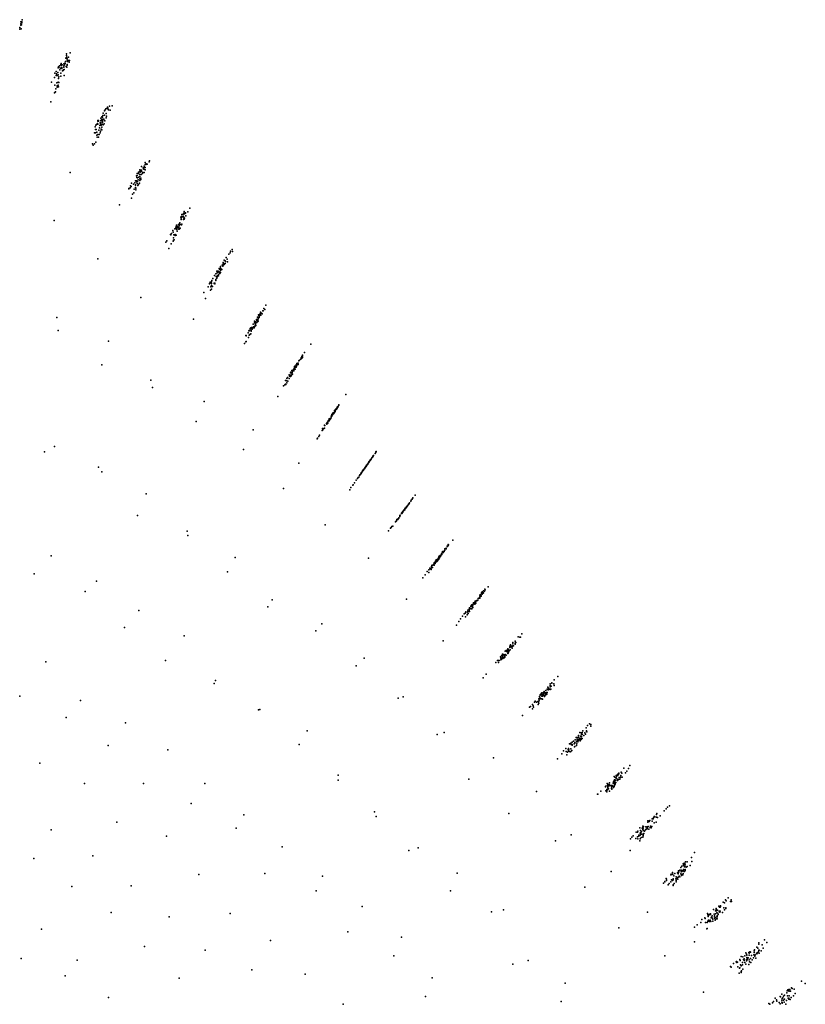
# Model space of a CAD drawing. Extents: x -3654 to 10742, y -14993 to 2525.
# Tile 7 of 9: x 544 to 823, y 760 to 1110. Entities that reach past the tile are written whole.
import ezdxf

# ---------------------------------------------------------------- set-up
doc = ezdxf.new("R2010")
doc.units = 0
doc.header["$MEASUREMENT"] = 0
doc.layers.add('6', color=7, linetype='Continuous')

msp = doc.modelspace()

# ---------------------------------------------------------------- linework, layer by layer
at = {"layer": '6', "color": 223}
for p in [(543.94, 1109.16, -426.78), (543.95, 1108.43, -577.29), (544.07, 1106.57, -1000.62), (560.01, 1096.32, 171.78), (560.85, 1095.31, -449.26), (561.41, 1098.05, -65.85), (557.37, 1092.87, 570.59), (558.09, 1093.95, 494.77), (558.25, 1093.64, 350.78), (558.61, 1093.87, 237.49), (559.13, 1092.05, -423.8), (556.43, 1091.49, 677.53), (556.49, 1090, 303.86), (556.6, 1090.03, 258.89), (574.78, 1078.56, 170.57), (573.08, 1075.87, 302.69), (573.61, 1077.46, 467.22), (570.75, 1072.64, 617.63), (571.29, 1073.86, 672.73), (571.91, 1071.44, -304.04), (571.95, 1072.25, -107.49), (572.33, 1074.04, 191.57), (572.51, 1072.41, -349.84), (572.97, 1073.67, -237.76), (573.16, 1072.54, -648.09), (573.73, 1073.89, -569.16), (570.95, 1068.88, -515.75), (571.67, 1070.58, -419.19), (586.79, 1057.67, 562.65), (587.53, 1056.89, -128.23), (587.61, 1056.76, -214.36), (587.7, 1057.83, 83.49), (587.87, 1057.3, -192.75), (588.32, 1058.45, -85.8), (585.43, 1053.69, 62.05), (585.75, 1055.64, 511.13), (586.17, 1056.48, 536.59), (586.17, 1053.26, -512.97), (586.21, 1054.18, -235.62), (587.7, 1055.52, -671.12), (588.14, 1056.57, -591.17), (584.44, 1051.84, 40.91), (584.68, 1050.19, -640.53), (584.69, 1052.61, 146.71), (584.72, 1051.02, -392.02), (601.03, 1039.95, 484.03), (601.89, 1039.64, -234.63), (601.97, 1041.76, 559.73), (602.09, 1041.15, 232.66), (599.58, 1035.86, -148.05), (600.15, 1037.1, -42.92), (600.38, 1037.66, 19.84), (601.15, 1037.2, -693.58), (598.67, 1035.52, 341.81), (600.03, 1035.4, -637.68), (617.81, 1026.56, 146.04), (618.31, 1027.04, -21.98), (619.06, 1028.26, -42.97), (616.08, 1023.18, -105.55), (617.23, 1024.75, -277.29), (613.79, 1018.82, -387.63), (613.94, 1020.04, 103.1), (614.53, 1021.26, 230.59), (614.9, 1021.52, 40.58), (615.07, 1021.21, -254.5), (611.7, 1015.11, -504.31), (612.81, 1015.98, -997.37), (613.25, 1017.15, -772.8), (631.02, 1008.38, 103.03), (628.53, 1004.78, 361.22), (628.72, 1004.67, 81.84), (629.16, 1004.9, -231.52), (626.58, 1000.72, -273.66), (626.96, 1002.79, 709.21), (627.16, 1001.3, -502.72), (627.33, 1002.07, -167.2), (627.36, 1001.44, -629.65), (627.69, 1003.37, 316.03), (628.23, 1003.63, -83.83), (628.24, 1002.68, -740.79), (625.76, 999.17, -430.26), (626.41, 1000.48, -251.97), (626.69, 1000.44, -577.04), (626.85, 1000.32, -828.12), (623.82, 995.45, -855.07), (647, 994.53, -432.99), (644.03, 990.46, 60.9), (641.31, 986.77, 547.55), (642.9, 988.84, 185.78), (639.72, 983.59, -165.92), (639.86, 984.65, 649.61), (639.87, 983.33, -651.62), (640.08, 983.55, -763.5), (640.95, 985.41, -250.91), (641.74, 986.45, -406.34), (637.96, 981.6, 520.03), (654.73, 969.82, 334.46), (654.75, 969.53, -228.44), (654.89, 970.15, 471.76), (655.6, 971.03, 163.65), (655.83, 971.51, 425.51), (651.95, 965.7, 311.15), (652.5, 966.33, -0.99), (653.44, 967.55, -313.9), (653.51, 967.36, -818.91), (653.82, 968.19, -186.05), (670.21, 956.38, 19.4), (667.64, 952.7, -61.95), (667.8, 952.96, 183.3), (667.83, 953, 162.55), (668.22, 953.58, 225.32), (668.73, 954.26, -41.68), (669.11, 954.74, -496.04), (669.21, 955, 311.41), (664.87, 948.87, 694.84), (663.54, 946.84, -142.95), (681.75, 937.74, 309.6), (682.62, 939.12, -446.79), (682.94, 939.48, -102.6), (683.14, 939.74, -21.26), (683.99, 940.91, -41.6), (679.22, 934.52, -723.25), (679.42, 934.58, 140.88), (679.96, 935.4, -184.16), (680.47, 936.13, -289.59), (678.55, 933.46, -204.49), (678.63, 933.67, -589.35), (678.65, 933.75, -809.72), (694, 920.79, -204.32), (690.83, 916.9, -691.12), (691.26, 917.44, -638.01), (691.33, 917.21, -121.7), (691.74, 917.75, -142.1), (691.87, 918.01, -266.42), (691.92, 918.01, -162.56), (692.34, 918.68, -330.91), (692.9, 919.45, -397.52), (693.2, 919.45, 243.74), (688.35, 913.8, -996.21), (688.85, 913.41, 686.09), (689.24, 914.94, -929.22), (689.73, 914.93, 119.45), (689.89, 915.56, -560.33), (686.7, 911.49, -800.53), (707.73, 906.38, -612.71), (708, 906.42, -309.24), (708.64, 906.77, 160.73), (705.15, 902.79, -329.54), (705.69, 903.3, -141.74), (705.89, 903.53, -121.5), (705.97, 903.38, 139.78), (706.4, 904.13, -61.12), (706.95, 905.4, -638.02), (706.98, 904.28, 534.05), (707.2, 904.89, 201.49), (707.35, 905.26, 19.07), (707.63, 906.15, -513.07), (707.66, 905.87, -183.07), (707.88, 905.72, 243.31), (708.22, 906.11, 285.69), (703.27, 900.1, -40.87), (704.09, 901.85, -744.41), (704.36, 901.45, -0.98), (701.79, 899.03, -860.97), (716.05, 885.45, -798.83), (716.77, 885.82, -415.86), (716.82, 886, -508.6), (717.24, 885.58, 199.92), (717.96, 887.7, -714.79), (714.57, 882.46, 58.52), (714.99, 883.12, -40.67), (715.19, 883.75, -327.07), (715.86, 883.52, 458.28), (715.94, 883.29, 709.1), (712.75, 881.4, -825.06), (713.64, 881.5, -80.3), (731.94, 873.31, -415.88), (733.47, 873.24, 711.2), (728.21, 869.36, -710.04), (728.42, 868.73, -180.59), (728.44, 868.64, -120.17), (728.69, 868.57, 98.18), (730.92, 870.75, 390.33), (724.69, 865.62, -983.12), (725.75, 864.94, 177.8), (726.05, 865.63, -20.72), (727.09, 867.35, -304.34), (746.41, 859.45, -140.82), (741.19, 854.74, -793.71), (741.97, 854.87, -413.16), (742.03, 853.96, 78.08), (742.13, 854.76, -262.42), (744.36, 856.4, 199.01), (744.52, 856.02, 480.35), (737.59, 850.83, -913.54), (738.55, 850.89, -389.1), (738.91, 852.49, -982.49), (739.38, 850.71, 177.47), (739.39, 852.72, -821.57), (740.75, 853.01, -179.99), (741.39, 851.98, 704.3), (738.21, 849.6, 57.96), (755.56, 841.04, -528.48), (755.88, 841.69, -654.55), (756.32, 839.83, 366.06), (757.26, 842.42, -304.65), (752.63, 836.71, -60.03), (753.78, 836.64, 523.84), (755.24, 839.57, -40.49), (748.93, 834.63, -942.73), (752.04, 835.82, 38.21), (768.62, 825.84, -282.44), (768.76, 826.22, -367.89), (768.92, 826.68, -480.51), (764.9, 823.25, -818.1), (765.11, 823.17, -703.75), (766.42, 823.01, -99.48), (767.65, 822.83, 476.39), (763.93, 820.74, -259.99), (764.01, 820.11, 18.49), (765, 820.28, 363.25), (765.01, 821.81, -219.36), (765.01, 819.94, 497.99), (763.94, 818.73, 520.86), (782.24, 812.13, -367.61), (783.28, 813.89, -602.04), (778.75, 809.11, -573.6), (779.86, 809.98, -478.59), (779.9, 808.98, -119.23), (775.99, 805.58, -343.18), (777.86, 805.47, 362.6), (778.55, 807.01, 77.29), (778.72, 805.77, 569.55), (773.87, 802.45, -20.57), (774.23, 802.93, -59.57), (776.02, 802.91, 592.3), (776.77, 803.46, 669.98), (791.93, 794.86, -548.68), (792.49, 794.98, -409.87), (792.57, 794.78, -323.1), (788.15, 791.54, -699.58), (788.49, 791.72, -646.65), (788.97, 792.12, -621.22), (789.5, 791.38, -218.48), (790.4, 791.03, 175.93), (790.78, 793.19, -386.95), (791.2, 792.45, -20.7), (791.49, 793.43, -239.42), (792.42, 793.12, 156.39), (794.46, 794.07, 498.72), (788.2, 789.88, -158), (789.82, 790.26, 236.28), (787.68, 786.75, 667.37), (806.14, 781.31, -432.32), (807.27, 781.06, -40.43), (809.01, 781.99, 176.97), (801.88, 777.49, -522.28), (802.67, 778.1, -475.93), (802.91, 778.58, -546.97), (804.47, 778.96, -218.91), (798.58, 774.9, -696.97), (799.49, 775.6, -644.69), (801.72, 775.95, -118.47), (802.75, 775.73, 236.03), (804.25, 776.53, 427.77), (798.64, 773.25, -197.24), (799.17, 771.06, 588.94), (799.44, 772.94, 115.67), (822.65, 767.37, 342.57), (814.91, 762.82, -385.74), (818.66, 765.34, -119.05), (810.08, 759.98, -838.96), (813.75, 760.11, 57.11), (815.16, 760.7, 256.1), (816.53, 762.2, 195.67), (816.8, 761.84, 361.54), (817.68, 762.41, 427.72)]:
    msp.add_point(p, dxfattribs=at)
at = {"layer": '6', "color": 233}
for p in [(544.35, 1109.87, -451.36), (543.58, 1106.56, -802.42), (543.97, 1107.93, -685.81), (559.97, 1096.16, 149.91), (560.13, 1097.73, 447.17), (560.39, 1095.95, -87.29), (560.91, 1096.6, -174.34), (561.26, 1095.33, -628.63), (557.35, 1093.17, 650.89), (557.62, 1093.47, 597.17), (558.91, 1091.83, -376.32), (559.23, 1093.03, -239.91), (559.37, 1092.2, -497.19), (559.54, 1094.47, -44.14), (560.36, 1093.92, -548.68), (561.04, 1094.8, -655.65), (555.89, 1089.33, 419.75), (556.04, 1090.85, 705.29), (557.08, 1091.07, 281.56), (557.16, 1090.27, 62.96), (558.16, 1090.85, -261.72), (559.3, 1090.09, -959.17), (556.41, 1085.27, -763.75), (556.88, 1086.32, -735.13), (557.18, 1086.64, -794.74), (557.38, 1087.54, -678.97), (555.87, 1083.82, -854.68), (574.55, 1078.45, 258.52), (575.44, 1079.17, -1.17), (573.14, 1076.67, 491.44), (573.41, 1074.58, -215.96), (571.21, 1072.86, 441.07), (571.34, 1074.06, 700.84), (571.54, 1074.03, 591.96), (570.49, 1069.65, -64.69), (569.42, 1065.73, -590.76), (588.12, 1058.41, 20.01), (589.5, 1059.32, -491.11), (586.16, 1055.87, 345.08), (586.21, 1055.89, 322.41), (586.22, 1054.85, -22.18), (586.37, 1056.32, 368.15), (586.53, 1056.39, 300.07), (586.53, 1053.6, -615.82), (586.64, 1054.83, -279.83), (586.83, 1056.41, 125.88), (587.19, 1055.25, -464.85), (582.31, 1049.92, 664.05), (582.78, 1050.14, 459.75), (583.13, 1050.56, 389.18), (583.29, 1051.77, 692.89), (583.9, 1051.46, 232.63), (584.76, 1049.99, -752.54), (585.31, 1051.64, -537.19), (585.57, 1052.97, -257.26), (585.77, 1051.33, -908.65), (586.16, 1052.67, -697.11), (600.83, 1039.67, 508.43), (600.99, 1039.81, 459.78), (601.14, 1040.66, 692.42), (601.38, 1039.82, 189.14), (601.63, 1040.03, 104.03), (598.96, 1035.79, 253.2), (599.17, 1036.33, 319.6), (599.5, 1036.5, 167.18), (600.07, 1036.21, -344.52), (600.2, 1037.15, -63.88), (601.03, 1036.93, -721.62), (597.41, 1033.94, 581.08), (598.1, 1034.35, 274.71), (598.3, 1033.38, -254.94), (598.39, 1033.42, -298.88), (598.77, 1033.16, -663.33), (599.39, 1035.37, -212.06), (600.18, 1035.39, -749.32), (598.37, 1031.62, -1002.54), (618.43, 1027.63, 167.48), (615.69, 1022.32, -211.51), (615.71, 1022.81, 19.79), (615.87, 1023.54, 252.81), (616.02, 1022.95, -168.9), (616.49, 1024.19, 61.59), (616.51, 1023.2, -459.76), (614.66, 1019.83, -608.04), (614.77, 1021.59, 187.77), (614.89, 1020.05, -689.05), (610.94, 1016.04, 602.76), (610.95, 1016.17, 655.87), (611.19, 1016.61, 683.45), (611.66, 1015.45, -296.67), (611.69, 1016.09, -1.05), (611.84, 1017.15, 407.54), (612.1, 1017.88, 552.58), (612.59, 1016.18, -714.37), (613.21, 1017.57, -530.21), (611.26, 1013.73, -830.44), (611.65, 1014.13, -960.76), (628.55, 1004.98, 477.72), (628.59, 1004.3, -21.71), (628.87, 1004.87, 61.1), (629.48, 1005.58, -125.73), (629.9, 1006.36, -42.49), (630.01, 1006.45, -104.92), (626.98, 1002.1, 228.71), (627.02, 1000.85, -656), (627.77, 1002.31, -479.02), (628.24, 1003.56, -146.42), (623.98, 997.64, 450.52), (624.66, 998.55, 336.64), (625.05, 997.78, -601.2), (625.3, 997.95, -766.24), (625.35, 1000.14, 652.5), (625.59, 1000.33, 524.08), (625.66, 998.24, -955.7), (625.9, 1000.48, 293.15), (626.78, 1000.67, -526.93), (641.42, 986.72, 336.37), (641.76, 987.27, 358.9), (641.93, 987.65, 474.74), (639.36, 983.2, -21.47), (639.7, 984.37, 622.92), (639.81, 984.42, 497.18), (640.11, 984.51, 143.17), (640.29, 984.53, -103.76), (640.34, 985.16, 426.52), (640.89, 985.23, -338.11), (641.1, 986.18, 292.2), (641.22, 986.49, 404), (641.24, 985.73, -360.62), (637.26, 979.78, -207.12), (638.46, 980.86, -949.39), (638.48, 981.58, -271.39), (638.72, 982.69, 448.75), (639.72, 983.07, -678.5), (635.22, 975.94, -879.04), (654.47, 969.56, 519.63), (654.48, 969.6, 569.33), (654.6, 969.68, 401.74), (654.95, 969.92, -62.33), (655.28, 970.15, -522.43), (655.56, 970.61, -450.74), (656, 971.6, 142.94), (656.18, 971.86, 122.25), (656.32, 971.87, -207.81), (656.53, 972.47, 291.49), (651.85, 965.73, 618.25), (652.86, 966.45, -730.16), (652.95, 967, -21.35), (653.02, 966.55, -946.23), (653.56, 967.56, -596.17), (654.17, 969.03, 378.79), (650.09, 962.26, -876.62), (651.06, 964.61, 697.92), (651.59, 964.63, -620.22), (651.81, 965.65, 592.38), (649.25, 960.96, -974.81), (667.08, 951.88, -185.1), (667.2, 951.98, -672.48), (667.6, 952.55, -619.74), (667.61, 952.76, 516.79), (668.64, 954.12, -82.46), (669, 954.58, -448.58), (669.05, 954.71, -21.33), (664.85, 948.62, -753.67), (664.99, 948.97, 287.88), (665.08, 949, -311.56), (665.12, 949.09, -205.36), (665.4, 949.52, 59.78), (665.66, 949.85, -247.56), (665.68, 949.82, -566.92), (666.07, 950.32, -975.44), (666.14, 950.66, 564.96), (666.35, 950.83, -226.71), (666.54, 951.05, -592.98), (666.57, 951.1, -542.78), (666.65, 951.35, 267.16), (666.76, 951.56, 669.52), (666.82, 951.49, -334.23), (666.83, 951.43, -845.63), (663.99, 947.35, -1007.37), (664.4, 948.14, 375.1), (660.79, 942.8, -901.07), (661.93, 944.43, -870.6), (661.96, 944.57, -267.31), (681.7, 937.76, -61.74), (682.92, 939.46, -164.23), (679.56, 934.92, -468.11), (680.06, 935.62, -492.13), (680.26, 935.82, -246.94), (680.37, 935.94, -81.89), (680.76, 936.43, 120.69), (680.82, 936.63, -399.8), (680.91, 936.53, 514.36), (677.1, 931.45, -122.02), (677.34, 931.62, 560.58), (677.38, 931.8, -0.97), (677.71, 932.4, -563.4), (677.8, 932.3, 351.34), (677.9, 932.37, 611.69), (677.96, 932.48, 488.22), (678.57, 933.35, 373.86), (678.76, 933.77, -267.54), (675.7, 929.73, -1000.8), (697.39, 924.97, 309.34), (693.66, 920.67, -721.67), (693.88, 920.81, -490.56), (693.91, 920.84, -466.99), (694.38, 920.91, 418.68), (694.57, 921.32, 161.16), (695.35, 922.73, -444.64), (695.55, 922.64, 140.88), (690.96, 917.02, -611.76), (691.44, 917.53, -419.27), (691.64, 917.2, 534.48), (691.78, 917.3, 662.03), (691.81, 917.71, 79.38), (691.88, 918.03, -287.65), (692.19, 917.95, 510.7), (692.21, 918.45, -245.48), (692.23, 918.32, -0.98), (692.4, 918.78, -374.89), (692.47, 919, -587.53), (692.98, 919.34, -41.18), (693, 919.11, 372.93), (693.11, 919.56, -101.73), (689.66, 914.52, 633.64), (690.69, 916.04, 393.94), (687.54, 912.65, -894.29), (708.89, 907.22, 39.22), (709.97, 908.37, 265.13), (705.23, 902.84, -265.52), (705.52, 902.82, 119.44), (706.68, 904.33, 99.42), (707.09, 905.12, -162.42), (707.45, 904.98, 439.81), (708.32, 906.16, 372.62), (702.05, 899.48, -993.59), (702.08, 899.25, -714.25), (702.79, 900, -558.15), (703.33, 900.82, -688.04), (703.33, 899.56, 580.58), (703.41, 900.73, -486.27), (703.77, 901.49, -802.27), (703.77, 900.53, 180.02), (704.19, 900.56, 685.57), (704.33, 901.2, 221.31), (704.47, 901.04, 556.63), (704.77, 902.64, -662.48), (705.48, 902.44, 461.66), (699.51, 896.07, -827.4), (700.18, 896.99, -890.61), (701.48, 898.7, -924.82), (701.89, 897.7, 604.64), (702.8, 899.05, 414.23), (702.84, 898.89, 631.21), (720.58, 890.59, -464.01), (721.51, 890.41, 533.19), (716.32, 885.7, -741.15), (716.48, 885.43, -393.3), (716.92, 886.3, -633.18), (717.12, 886.19, -371.5), (717.18, 885.58, 138.92), (717.83, 885.98, 436.58), (718.01, 887.13, -243.63), (718.38, 886.87, 283.51), (718.5, 886.52, 657.51), (719.52, 887.92, 556.18), (719.53, 888.32, 262.87), (713.25, 882.19, -953.6), (714.35, 883.5, -921.68), (714.42, 882.45, -60.49), (714.47, 883.61, -889.39), (714.83, 882.71, 118.38), (715.11, 884.36, -858.58), (715.36, 884.26, -555.97), (715.69, 883.08, 628.78), (716.02, 884.31, 18.87), (716.31, 884.02, 505.4), (717.13, 884.79, 682.98), (717.25, 885.08, 579.21), (709.29, 877.34, -982.45), (731.36, 872.33, -243.02), (731.96, 873.89, -741.72), (732, 872.83, -80.67), (732.02, 871.79, 553.97), (732.25, 871.98, 604.14), (732.54, 874.07, -438.94), (728.12, 868.06, -1), (728.75, 870.41, -954.26), (729.28, 870.21, -459.9), (729.44, 869.97, -201.22), (729.64, 870.76, -530.97), (729.69, 870.1, -100.36), (729.83, 871.08, -580.3), (729.96, 869.49, 457.51), (730.06, 869.57, 480.77), (730.84, 870.16, 681.42), (725.05, 865.83, -852.57), (725.69, 866.54, -822.73), (727.74, 867.47, 78.17), (746.01, 859.67, -484.37), (741.55, 854.63, -528.88), (742.58, 853.84, 455.99), (742.93, 854.55, 302.31), (743.33, 856.62, -506.2), (743.99, 855.51, 434.03), (745.01, 856.86, 346.02), (738.35, 850.53, -324.07), (739.49, 852.3, -551.62), (739.79, 852.28, -367.83), (739.87, 853.16, -763.2), (740.27, 853.5, -707.41), (740.58, 852.53, -40.46), (741.96, 853.56, 239.32), (734.56, 847.21, -846.57), (736.09, 849.04, -879.57), (738.47, 850.02, -1.02), (739.39, 849.78, 648.98), (759.82, 843.76, 345.99), (760.34, 844.82, 138.48), (754.74, 840.95, -884.53), (754.97, 840.74, -680.39), (755.39, 841.33, -735.77), (756.7, 839.93, 502.08), (757.16, 841.14, 198.47), (757.41, 842.16, -120.11), (757.54, 840.65, 600.34), (758.72, 842.24, 479.93), (751.64, 837.22, -760.43), (751.75, 837.48, -819.24), (752.93, 837.64, -324.1), (753.12, 838.74, -705.84), (753.12, 838.01, -389.13), (753.23, 837.79, -240.56), (753.93, 836.46, 675.2), (754, 837.72, 157.33), (754.63, 839.3, -220.48), (754.72, 837.39, 649.45), (754.73, 838.35, 238.67), (755.04, 838.26, 431.86), (755.1, 838.62, 301.25), (752.12, 835.5, 217.43), (753.07, 835.74, 571.89), (773.23, 829.49, 219.3), (769.9, 827.8, -504.62), (771.04, 826.98, 280.75), (764.84, 822.68, -624.06), (766.43, 822.65, 38.18), (766.7, 824.75, -651.58), (766.82, 823.17, -1.08), (767.17, 824.98, -550.8), (768.17, 823.13, 572.31), (769.71, 824.72, 598.43), (762.42, 818.91, -178.31), (762.53, 821.11, -975.98), (764.12, 820.48, -79.48), (764.26, 821.05, -239.55), (766.13, 822.18, 97.23), (778.41, 808.61, -524.74), (779.26, 809.93, -676.84), (779.38, 809.35, -432.59), (779.57, 810.17, -650.62), (779.61, 809.79, -501.81), (779.68, 808.81, -139.07), (780.65, 808.91, 176.91), (781.72, 809.34, 408.28), (775.42, 806.81, -974.7), (777.75, 807.04, -219.02), (778.06, 807.66, -322.78), (778.47, 806.29, 299.12), (778.63, 806.08, 428.93), (779.1, 806.01, 619.93), (779.78, 807.21, 452.16), (779.93, 807.86, 278.79), (779.95, 807.57, 385.33), (772.27, 802.99, -781.74), (775.71, 802.44, 642.89), (775.73, 804.2, 37.91), (792.11, 794.45, -365.79), (792.37, 794.51, -301.9), (793.95, 796.03, -281.54), (794.38, 794.28, 407.56), (796.06, 796.56, 217.7), (788.16, 791.14, -570.45), (789.98, 793.65, -785.8), (790.41, 791.42, 57.46), (790.79, 792.1, -40.24), (790.94, 794.01, -597.38), (791.34, 791.03, 473.59), (791.36, 791.47, 340.92), (791.52, 792.33, 116.55), (791.71, 791.95, 298.82), (792.33, 792.71, 257.54), (786.98, 790.73, -812.29), (788.03, 789.4, -59.61), (788.13, 789.62, -98.76), (788.58, 789.45, 96.47), (791.19, 790.5, 593.2), (791.37, 790.35, 697.28), (805.48, 780.29, -322.87), (806.12, 781.78, -573.68), (799.88, 776.98, -937.73), (801.52, 778.25, -843.73), (801.7, 777.84, -672.8), (802.7, 777.46, -279.89), (803.23, 778.56, -453.35), (803.55, 777.32, -1.2), (804.46, 778.4, -59.87), (804.73, 777.07, 405.81), (807.01, 779.04, 474.71), (807.62, 779.94, 385.25), (797.1, 774.52, -1002.88), (798.18, 775.23, -903), (798.38, 774.89, -752.19), (799.36, 775.95, -781.83), (799.88, 773.71, 18.23), (800.87, 775.54, -238.21), (802.4, 776.54, -98.9), (802.57, 774.07, 668.35), (803.31, 774.88, 642.8), (805.09, 776.42, 697.23), (796.36, 773.13, -808.22), (799.3, 772.88, 96.08), (814.33, 763.54, -726.7), (816.2, 764.72, -571.46), (816.62, 764.76, -476.38), (817.72, 765.87, -500.31), (809.68, 760.21, -1002.25), (810.95, 760.47, -751.67), (813.81, 762.66, -619.86), (814.39, 762.03, -300.18), (817.24, 761.67, 519.42)]:
    msp.add_point(p, dxfattribs=at)
at = {"layer": '6', "color": 241}
for p in [(543.62, 1107.09, -713.76), (544.15, 1108.02, -743.43), (544.23, 1109.14, -551.57), (560.21, 1096.53, 128.19), (560.37, 1095.46, -196.13), (557.76, 1092.11, 214.98), (558.07, 1092.63, 193.08), (558.15, 1093.96, 470.04), (558.22, 1094.31, 520.02), (558.76, 1091.72, -329.91), (559.19, 1093.52, -108.67), (559.98, 1093.29, -522.84), (560.39, 1093.76, -600.9), (556.99, 1090.03, 84.39), (556.04, 1086.6, -283.07), (556.74, 1087.49, -398.29), (556.87, 1085.9, -824.89), (557.19, 1087.63, -571.31), (557.31, 1086.05, -990.49), (556.04, 1084.03, -886.99), (556.24, 1084.26, -920.17), (573.89, 1077.8, 419.14), (574.77, 1078.79, 236.39), (574.85, 1078.16, 20.16), (576.37, 1079.21, -470.99), (572.66, 1074.36, 105.34), (572.95, 1075.29, 213.64), (573.02, 1074.56, -22.42), (574.37, 1075.54, -445.1), (570.47, 1070.89, 278.91), (570.54, 1072.34, 644.36), (570.74, 1070.83, 126.37), (571.15, 1073.02, 514.61), (571.53, 1073.82, 540.21), (572.07, 1073.16, 83.87), (572.23, 1073.39, 62.59), (572.25, 1072.88, -86.19), (572.44, 1070.98, -702.66), (572.68, 1070.78, -884.01), (572.73, 1071.63, -675.04), (572.74, 1072.75, -373.06), (572.75, 1072.69, -396.39), (572.81, 1073.63, -172.2), (570.05, 1069.62, 147.65), (571, 1068.09, -758.41), (571.47, 1068.15, -982.89), (571.72, 1069.09, -850.62), (572.14, 1069.65, -915.91), (572.23, 1070.27, -789.79), (569.6, 1065.24, -816.45), (570.14, 1065.78, -946.19), (587.48, 1056.99, -64.5), (588.15, 1057.33, -348.15), (588.86, 1058.53, -371.56), (585.68, 1055.23, 414.31), (586.29, 1055.7, 211.78), (586.69, 1056.29, 168.67), (586.77, 1055.92, -1.12), (582.34, 1049.72, 584.11), (584.68, 1051.23, -301.1), (585, 1052.59, -43.17), (585.35, 1052.37, -323.86), (585.49, 1050.92, -875.74), (586.05, 1051.74, -942.46), (586.62, 1053.14, -814.74), (583.62, 1047.85, -780.49), (584.22, 1049.61, -561.5), (584.81, 1049.39, -974.67), (601.6, 1040.76, 412.71), (601.81, 1041.06, 389.51), (602.1, 1040.89, 125.29), (602.41, 1041.07, -22.08), (602.58, 1040.19, -486.95), (603.26, 1041.6, -392.3), (599.12, 1035.96, 209.9), (599.29, 1036.82, 434.65), (599.71, 1036.03, -169.34), (599.91, 1036.11, -277.54), (600.48, 1035.75, -809.11), (600.89, 1038.86, 146.26), (601.78, 1039.11, -368.3), (601.94, 1039.03, -510.99), (597.89, 1034.9, 634.12), (598.15, 1032.3, -583.23), (598.78, 1033.51, -533.09), (599.12, 1035.6, 61.62), (599.5, 1034.69, -558.93), (600.13, 1035.65, -611.24), (600.29, 1035.5, -778.82), (595.74, 1031.24, 658.75), (597.37, 1030.24, -866.88), (598.06, 1031.17, -967.08), (598.13, 1031.47, -900.19), (596.52, 1028.6, -930.72), (616.91, 1025.36, 297.23), (619.08, 1027.51, -437.82), (614.89, 1022.14, 363.54), (616.59, 1023.99, -126.7), (617.34, 1023.88, -807.97), (612.76, 1018.93, 528.12), (613.59, 1020.51, 631.8), (613.63, 1019.94, 317.82), (613.73, 1018.54, -481.67), (613.81, 1020.56, 479.94), (614.13, 1019.34, -410.94), (614.13, 1018.89, -633.9), (614.42, 1020.26, -189.71), (614.45, 1021.45, 386.15), (614.49, 1021.17, 209.06), (614.66, 1019.72, -661.36), (614.99, 1021.46, -63.54), (615.38, 1021.12, -557.22), (610.48, 1014.94, 429.9), (611.19, 1016.41, 577.17), (612.06, 1015, -862.74), (612.65, 1016.22, -742.93), (612.87, 1016.21, -928.85), (609.58, 1010.82, -891.13), (628.9, 1005.02, 123.57), (629.05, 1005.97, 603.23), (629.88, 1006.46, 40.43), (627.26, 1002.45, 165.15), (627.26, 1001.63, -385.13), (627.27, 1001.95, -188.28), (627.3, 1001.26, -683.52), (627.37, 1001.2, -798.43), (627.71, 1003.22, 186.38), (628.07, 1002.69, -552.96), (628.17, 1002.6, -712.29), (623.94, 997.51, 403.99), (626.03, 1000.24, -1.02), (623.45, 994.81, -886.29), (624.78, 996.88, -920.82), (643.98, 990.27, -42.26), (644.03, 990.33, -62.92), (642.15, 987.21, -294.7), (642.52, 987.35, -709.18), (642.73, 988.67, 271.18), (643.43, 989.29, -187.95), (643.5, 989.74, 164.89), (643.81, 989.6, -454.34), (643.95, 989.78, -478.26), (639.22, 983.61, 596.45), (639.46, 983.37, -1), (640.18, 985.2, 704.6), (640.37, 983.93, -823.51), (640.39, 983.92, -854.47), (640.45, 984.92, 19.5), (640.62, 985.07, -83.18), (640.84, 985.61, 122.55), (640.95, 985.13, -524.47), (641.02, 985.98, 206.33), (641.13, 986.63, 677.99), (641.32, 985.72, -500.36), (641.8, 986.41, -549.99), (637.78, 980.14, -623.05), (638.11, 980.29, -983.18), (638.44, 982.38, 570.2), (638.79, 981.41, -916.49), (656.96, 973.06, 205.99), (655.16, 969.95, -547.01), (655.32, 970.34, -292.99), (655.36, 970.96, 675.01), (655.46, 970.88, 269.4), (655.66, 970.76, -427.49), (652.66, 966.18, -674.49), (652.74, 966.36, -569.99), (652.78, 966.38, -647.72), (653.19, 967.49, 225.88), (653.52, 967.7, -249.24), (654.43, 968.97, -403.72), (654.45, 969.17, -103.31), (650.99, 963.94, -269.58), (651.27, 964.07, -756.94), (651.83, 965.66, 542.08), (649.37, 961.17, -907.85), (667.05, 951.93, 399.14), (667.55, 952.62, 246.23), (667.76, 952.83, -356.8), (667.8, 953.01, 422.44), (668.05, 953.39, 591.93), (668.13, 953.43, 80.42), (668.35, 953.66, -402.08), (668.85, 954.43, -102.95), (668.99, 954.72, 493.68), (669.1, 954.88, 542.5), (664.6, 948.22, -939.29), (664.76, 948.53, -422.69), (664.89, 948.83, 331.17), (666.42, 950.93, -290.56), (666.46, 950.92, -726.97), (666.56, 951.14, -164.23), (666.65, 951.32, 100.64), (662.51, 945.27, -809.72), (663.8, 947.13, -642.38), (663.81, 947.13, -696.28), (664.21, 947.87, 352.79), (681.89, 937.99, 100.47), (682.51, 938.82, 182.83), (679.23, 934.49, -615.51), (679.23, 934.44, -376.43), (679.35, 934.38, 587.4), (679.49, 934.88, -695.76), (679.58, 935.02, -752.03), (679.64, 934.81, 396.87), (679.69, 934.91, 287.15), (679.92, 935.46, -668.98), (680.33, 935.94, -332.84), (680.33, 935.73, 538.29), (680.8, 936.59, -311.3), (680.81, 936.65, -516.72), (680.81, 936.45, 266.27), (680.97, 936.63, 443.4), (681.23, 936.98, 466.91), (677.57, 932.28, -869.99), (677.82, 932.24, 691.24), (678.21, 932.79, 638.01), (678.23, 932.87, 418.69), (674.61, 928.24, -964.51), (675.28, 929.14, -931.73), (675.48, 929.41, -899.22), (676.15, 929.95, 662.53), (693.88, 920.36, 223.03), (694.58, 921.78, -539.39), (695.75, 922.98, 19.19), (691.23, 917.04, -61.16), (691.53, 917.87, -776.58), (691.95, 917.57, 609.81), (692.3, 918.25, 264.47), (692.42, 918.22, 559.7), (692.52, 919.18, -748.77), (688.89, 914.41, -833.28), (689.97, 915.92, -963.87), (690.18, 916.01, -663.47), (690.7, 916.4, -182.75), (707.97, 906.54, -465.87), (708.83, 907.47, -288.15), (706.32, 903.61, 349.57), (707.02, 904.78, 79.31), (707.43, 905.08, 306.75), (702.8, 899.56, -100.86), (703.8, 901.32, -583.9), (704.13, 901.93, -773.23), (704.37, 901.67, -202.76), (704.38, 901.72, -244.24), (704.5, 900.98, 659.02), (705.28, 902.14, 508.66), (705.38, 902.38, 393.28), (717.43, 885.55, 391.32), (717.67, 887.19, -608.02), (718, 887.05, -202.25), (718.51, 887.28, 98.89), (718.95, 887.4, 414.56), (719.8, 888.51, 370.44), (713.61, 882.14, -579.37), (713.88, 882.16, -348.03), (714.43, 882.95, -437.12), (714.83, 883.9, -768.2), (715.1, 883.91, -531.37), (715.15, 883.51, -181.04), (715.72, 883.91, 38.73), (715.79, 884.22, -120.57), (715.97, 884.3, -20.85), (733.45, 875.23, -485.91), (730.44, 871.48, -392.67), (731.13, 872.67, -606.63), (732.56, 874.21, -509.02), (728.39, 869.92, -920.44), (728.69, 869.8, -630.29), (729.06, 868.56, 367.34), (729.32, 868.44, 627.31), (729.76, 870.45, -263.3), (729.9, 871.11, -555.55), (729.95, 869.36, 528.11), (730.15, 870.72, -140.55), (730.43, 870.3, 303.36), (730.45, 870, 504.57), (730.64, 870.52, 324.8), (730.77, 870.82, 240.59), (725.71, 864.92, 157.66), (725.94, 866.04, -346.58), (726.71, 867.66, -764.86), (727.99, 867.67, 138.05), (728.01, 866.96, 575.56), (744.78, 858.2, -460.3), (746.5, 858.82, 220.12), (741.54, 854.12, -283.11), (742.1, 855.56, -681.91), (742.32, 854.42, 18.73), (742.35, 854.29, 97.98), (742.54, 856.61, -953), (742.72, 855.23, -160.24), (742.97, 856.46, -629.83), (743.04, 854.13, 575.54), (743.12, 855.86, -242), (743.32, 854.4, 600.84), (743.57, 857.2, -656.53), (740.64, 851.43, 549.13), (740.73, 851.62, 501.3), (741.42, 852.6, 410.08), (741.6, 853.67, -20.76), (739.75, 850.14, 675.74), (755.4, 840.06, -180.01), (756.4, 842.09, -578.08), (756.41, 841.88, -481.65), (757.02, 840.56, 388.33), (751.65, 837.43, -849.61), (752.11, 836.36, -159.15), (752.33, 837.68, -625.48), (752.47, 838.21, -790.29), (752.74, 836.51, 77.64), (753.62, 837.71, -20.72), (753.81, 837.28, 258.99), (753.96, 836.61, 622.9), (754.54, 839.01, -139.62), (754.72, 839.12, -99.8), (754.89, 839.73, -282.65), (755.36, 838.85, 322.55), (755.89, 839.54, 280.54), (749.98, 835.73, -911.04), (751.79, 835.82, -79.66), (752.35, 836.21, 18.59), (774.44, 830.51, 324.44), (769.09, 826.68, -412.19), (769.14, 826.57, -346.37), (769.76, 827.47, -435.07), (772.53, 828.68, 239.67), (764.64, 822.6, -676.29), (766.41, 822.33, 156.88), (766.66, 823.06, -20.71), (766.87, 825.14, -733.08), (767.37, 825.32, -600.6), (767.59, 823.33, 258.74), (768.98, 824.48, 386.99), (761.02, 819.4, -940.19), (763.08, 821.13, -757.66), (763.18, 821.47, -846.63), (764.11, 821.76, -573.1), (764.32, 819.31, 451.45), (764.42, 820.4, 77.33), (764.94, 819.41, 672.08), (764.98, 820.42, 299.41), (765.12, 821.76, -158.9), (765.56, 821.52, 116.93), (765.88, 822.02, 57.8), (760.49, 818.74, -906.66), (763.8, 818.12, 697.89), (760.38, 814.59, 641.93), (780.02, 809.52, -260.71), (780.29, 808.76, 97.2), (774.93, 806.01, -875.35), (774.94, 806.21, -940.22), (775.34, 806.09, -756.02), (776.73, 805.3, 18.42), (777.58, 806.8, -198.72), (777.64, 807.41, -387.24), (778.12, 805.29, 520.82), (778.54, 807.68, -158.8), (779.1, 807.24, 196.67), (772.74, 803.56, -811.66), (773.24, 804.64, -1006.81), (773.32, 804.44, -905.44), (773.37, 803.96, -726.02), (775.42, 804, -1.11), (775.72, 804.59, -98.9), (776.77, 804.03, 473.24), (787.93, 792.3, -1008.19), (788.07, 792.01, -874.77), (788.83, 792.14, -673.27), (789.02, 791.85, -522.66), (790.65, 790.83, 319.41), (791.14, 793.15, -259.85), (791.25, 791.08, 428.17), (793.19, 792.65, 545.49), (785.55, 789.11, -752.7), (785.92, 790.17, -970.8), (787.05, 790.53, -726.06), (787.24, 789.04, -197.72), (788.16, 789.72, -118.43), (789.62, 790.56, 76.98), (808.14, 782.94, -345.33), (802.57, 778.42, -596.02), (803.1, 778.59, -499.45), (805.45, 777.92, 362.51), (796.07, 773.4, -966.9), (800.32, 774.8, -177.65), (801.16, 774.81, 57.21), (801.54, 774.28, 318.27), (801.94, 775.83, -20.67), (802.8, 775.05, 449.46), (799.99, 771.93, 564.93), (816.08, 764.08, -430.57), (816.36, 762.98, -59.81), (816.48, 765.07, -596.54), (818.04, 765.59, -343.91), (819.02, 763.83, 384.22), (811.35, 760.96, -780.73), (812.38, 761.61, -697.55), (812.5, 761.07, -520.64), (814.44, 760.39, 155.33), (814.85, 761.49, -40.19), (815.27, 761.82, -20.72), (815.76, 760.02, 591.23), (816.78, 762.12, 277.21)]:
    msp.add_point(p, dxfattribs=at)
at = {"layer": '6', "color": 243}
for p in [(544.26, 1108.81, -630.94), (560.11, 1097.18, 328.78), (558.46, 1092.54, -1.21), (558.52, 1092.84, 41.65), (559.77, 1095.01, -22.68), (574.2, 1075.04, -493.77), (574.29, 1076.55, -129.42), (570.38, 1071.76, 564.73), (570.88, 1069.92, -193.26), (587.35, 1057.28, 104.69), (588.06, 1059.09, 278.49), (585.14, 1053.75, 255.03), (585.31, 1055.24, 640.18), (585.9, 1053.89, -149.19), (586.58, 1056.16, 190.2), (585.06, 1052.31, -170.35), (583.19, 1046.39, -1007.07), (604.02, 1042.87, -416.19), (601.73, 1038.85, -438.18), (597.12, 1033.51, 606.82), (615.46, 1022.61, 124.38), (615.82, 1023.12, 82.45), (615.89, 1022.78, -147.66), (611.4, 1014.99, -318.62), (628.58, 1004.01, -209.92), (625.43, 999.7, 271.17), (626.29, 1000.19, -317.3), (644.68, 991.66, 250.35), (641.9, 986.79, -316.51), (642.34, 987.84, 40.14), (642.46, 987.86, -124.87), (639.79, 983.49, -382.33), (637.99, 980.37, -732.29), (639.22, 982.4, -598.45), (659.43, 976.7, 185.63), (656.88, 972.83, 19.5), (654.5, 969.35, 101.33), (655.02, 970, -124.02), (655.47, 970.75, 39.91), (656.02, 971.35, -359.44), (656.27, 972.18, 449.12), (653.07, 967.32, 247.05), (653.58, 967.65, -496.83), (653.68, 968.04, -82.67), (651.76, 964.74, -847.4), (670.01, 956.07, -123.7), (667.43, 952.42, -0.98), (668.12, 953.42, 204.27), (681.3, 937.29, -355.33), (678.58, 933.64, -779.93), (678.6, 933.61, -539.39), (694.33, 920.98, 202.36), (695.08, 922.03, 100.03), (695.08, 921.88, 351.91), (695.75, 923.32, -515.91), (695.88, 923.22, -81.83), (692.34, 918.11, 584.67), (692.44, 918.58, 39.19), (692.53, 918.69, 59.32), (693.51, 919.84, 286.18), (689.38, 914.68, -223.65), (690.11, 916.05, -865.78), (690.76, 916.08, 462.42), (691.14, 916.67, 328.14), (705.34, 903.25, -535.59), (705.91, 903.38, 59.1), (704.49, 901.84, -223.46), (700.85, 897.92, -957.44), (719.51, 889, -265.09), (716.52, 885.6, -484.72), (716.84, 885.54, -140.9), (717.19, 885.34, 325.64), (718.12, 887.23, -222.9), (718.66, 887.3, 220.92), (715.14, 883.38, -100.43), (715.17, 882.88, 303.38), (716.73, 885.22, -0.99), (730.96, 872, -327.36), (731.33, 871.69, 118.57), (728.93, 870.18, -683.43), (729.01, 870.61, -888.79), (729.32, 869.46, 18.8), (729.66, 869.83, 38.64), (730.59, 870.42, 346.33), (730.63, 870.72, 199.38), (740.83, 853.94, -602.42), (744.9, 857.15, 138.39), (738.67, 850.38, -60.06), (740.73, 852.82, -99.86), (741.8, 853.29, 280.81), (738.68, 849.95, 157.22), (756, 841.71, -602.92), (759.22, 842.84, 457.09), (754.43, 838.58, -1.05), (754.48, 837.01, 702.68), (748.87, 834.64, -976.6), (773.68, 830.02, 198.95), (765.97, 823.1, -323.57), (766.74, 825.15, -790.32), (768.27, 825.1, -139.53), (763.51, 820.14, -198.69), (763.55, 819.77, -40.2), (764.46, 821.43, -301.82), (764.89, 822.11, -387.85), (765.27, 820.62, 341.87), (780.62, 810.57, -410.86), (782.34, 810.77, 137.2), (775.61, 806.21, -700.6), (777.45, 805.12, 340.96), (777.52, 806.4, -79.45), (772.72, 803.63, -841.84), (775.1, 804.17, -178.04), (793.44, 796.22, -501.85), (793.72, 794.28, 196.8), (788.07, 791.92, -843.69), (790.28, 792.03, -178.39), (790.6, 789.83, 617.95), (790.79, 790.17, 568.15), (801.21, 777.19, -620.3), (804.32, 777.6, 136.15), (804.58, 779.35, -301.43), (805.72, 778.25, 341.17), (806.07, 778.73, 299.03), (806.23, 778.21, 497.46), (798.13, 775.06, -871.12), (799.61, 774.05, -157.62), (800.92, 776.02, -363.67), (801.72, 775.42, 37.75), (801.92, 776.63, -258.99), (803.16, 776.27, 195.72), (817.35, 764.64, -259.72), (813.33, 760.65, -197.64), (814.32, 760.71, 37.67), (814.39, 760.64, 76.68), (815.98, 761.3, 297.69)]:
    msp.add_point(p, dxfattribs=at)
at = {"layer": '6', "color": 213}
for p in [(560.27, 1096.56, 106.51), (602.04, 1039.32, -462.3), (598.98, 1035.94, 297.21), (629.63, 1005.39, -409.62), (630.28, 1007.26, 144.85), (626.15, 999.9, -361.81), (643.77, 990.22, 228.53), (654.82, 970.05, 495.63), (654.33, 969.02, -41.82), (665.33, 949.51, 641.4), (681.69, 937.73, 39.51), (681.99, 938.14, 19.27), (676.12, 929.89, 717.07), (691.51, 917.37, -21.03), (692.45, 918.31, 487.05), (692.81, 919.29, -309.49), (705.53, 902.47, 485.09), (698.77, 894.69, -391.98), (721.99, 891.6, 79.22), (717.04, 885.82, -161.18), (717.13, 885.24, 347.22), (717.1, 885.03, 482.34), (731.96, 871.91, 435.84), (728.03, 868.57, -369.35), (729.08, 869.48, -160.5), (730.68, 870.42, 412.5), (743.23, 856.11, -304.88), (741.36, 853.27, 38.45), (738.51, 850.22, -79.78), (769.73, 826.46, -60.28), (767.49, 822.83, 408.32), (777.07, 804.96, 257.13), (779.02, 807.39, 116.79), (779.21, 807.47, 156.57), (793.99, 793.53, 522.04), (787.83, 789.02, -1.15), (788.85, 789.92, 37.83), (789.07, 789.37, 277.06), (805.78, 779.95, -138.91), (806.09, 779.24, 156.34), (800.35, 773.96, 76.66), (800.68, 775.94, -407.17), (803.82, 775.79, 519.47), (799.88, 771.66, 614.52), (800.45, 772.46, 541.07), (821.29, 768.25, -240.35), (814.61, 762.31, -321.26)]:
    msp.add_point(p, dxfattribs=at)
at = {"layer": '6', "color": 231}
for p in [(557.21, 1092.78, 623.48), (557.28, 1088.93, -306.27), (557.42, 1089.6, -217.05), (554.8, 1087.71, 542.2), (574.14, 1078.2, 395.61), (572.39, 1074.82, 371.03), (573.63, 1075.93, 41.42), (571.32, 1072.71, 347.25), (572.78, 1074.03, -43.67), (572.99, 1073.39, -327.27), (585.07, 1054.34, 485.87), (585.25, 1054.51, 437.7), (582.89, 1050.8, 610.87), (602.49, 1041.26, -1.08), (600.14, 1036.72, -190.83), (600.55, 1037.09, -322.27), (613.17, 1019.56, 503.78), (613.32, 1018.63, -84.2), (614.91, 1020.76, -342.84), (611.64, 1016.69, 339.09), (628.39, 1005.04, 682.97), (628.9, 1005.21, 250.96), (629.01, 1005.32, 208.05), (630.61, 1006.88, -457.23), (626.46, 1001.68, 500.28), (627.83, 1003.03, -63.04), (628.07, 1004.14, 429.92), (623.82, 997.65, 624.32), (624.96, 999.35, 548.38), (625.02, 999.48, 573.68), (625.08, 999.29, 381.85), (625.82, 999.4, -339.23), (644, 990.67, 315.53), (640.08, 984.4, 81.1), (654.98, 969.91, -165.49), (655.5, 971.15, 648.17), (656.2, 971.62, -337.27), (656.68, 972.3, -382.32), (653.16, 967.36, 80.63), (653.49, 968.01, 356), (665.32, 949.47, 467.28), (663.04, 946.24, 613.09), (679.8, 935.19, -225.75), (681.06, 936.84, 80.01), (681.69, 937.68, 203.41), (693.96, 920.51, 181.58), (692.69, 918.66, 440.53), (707.16, 905.46, -419.27), (705.22, 902.23, 327.3), (717.69, 886.79, -285.49), (716.91, 884.62, 604.16), (734.78, 876.48, -286.24), (732.1, 873.17, -222.54), (732.34, 872.99, 58.71), (726.41, 867.36, -793.68), (727.62, 867.53, -40.54), (727.76, 866.54, 652), (745.3, 859.04, -580.78), (741.38, 854.83, -736.29), (742.53, 854.05, 323.4), (742.83, 854.3, 366.7), (743.09, 855.1, 118.03), (743.22, 856.36, -436.44), (743.22, 855.93, -221.41), (743.37, 855.9, -120.19), (744.88, 856.88, 261.04), (739.85, 852.01, -200.02), (742.66, 853.6, 625.83), (737.92, 848.61, 386.08), (739.06, 849.65, 523.87), (758.22, 843.84, -459.57), (755.4, 840.44, -346.64), (756.03, 839.94, 177.91), (752.48, 837.25, -366.92), (754.28, 837.47, 409.03), (754.8, 837.71, 548.67), (754.84, 839.63, -261.77), (754.84, 838.89, 58.09), (770.17, 826.41, 137.6), (767.87, 822.68, 622.38), (763.11, 818.73, 176.17), (779.78, 809.83, -455.51), (777.39, 806.84, -280.53), (779.21, 806.48, 497.95), (774.87, 803.53, -40.09), (776.64, 804.57, 236.53), (796.48, 796.52, 364.72), (792, 793.12, 18.41), (783.23, 787.35, -933.83), (789.81, 789.57, 449.88), (790.56, 790.53, 383.67), (787.79, 786.94, 641.35), (804.78, 777.56, 277.74), (805.31, 778.14, 257.27), (802.12, 776.2, -79.25), (815.31, 763.28, -407.91), (816.84, 765.23, -547.46), (816.96, 764.66, -364.96), (817.19, 765.21, -453.77), (814.32, 761.51, -177.86)]:
    msp.add_point(p, dxfattribs=at)
at = {"layer": '6', "color": 215}
for p in [(558.38, 1094, 374.19), (556.58, 1090.58, 396.5), (816.97, 762.97, 96.54)]:
    msp.add_point(p, dxfattribs=at)
at = {"layer": '6', "color": 11}
for p in [(559.26, 1094.2, 20.24), (559.46, 1093.86, -152.08), (559.64, 1094.3, -130.41), (560.47, 1094.96, -354.03), (558.09, 1089.81, -471.38), (575.04, 1077.88, -151.19), (575.7, 1077.67, -545.38), (572.75, 1075.32, 325.21), (573.37, 1074.26, -282.35), (572.34, 1072.42, -259.59), (573.48, 1072.82, -732.51), (571.23, 1069.02, -619.04), (588.5, 1058.7, -107.1), (589.65, 1059.74, -442.67), (586.44, 1053.09, -725.77), (584.03, 1048.4, -841.97), (600.84, 1039.32, 365.84), (601.6, 1039.82, 40.87), (599.58, 1036.01, -84.79), (599.97, 1037.11, 82.7), (600.26, 1037.15, -105.93), (600.27, 1037.1, -127.04), (597.19, 1033.43, 530.12), (599.09, 1033.28, -837.92), (616.13, 1024.37, 457.66), (616.19, 1022.84, -366.23), (613.53, 1018, -581.01), (628.09, 1003.09, -296.17), (625.68, 998.21, -990.27), (625.93, 1000.11, 19.57), (642.27, 987.54, -145.67), (639.96, 983.33, -792.82), (640.31, 985.06, 380.63), (641.37, 986.41, 101.93), (641.38, 985.74, -574.83), (655.38, 970.52, -144.8), (652.74, 966.72, 60.14), (653.66, 967.78, -472.99), (653.98, 968.08, -789.45), (654.13, 968.35, -703.5), (669.81, 955.73, -520.79), (670.11, 956.25, 121.73), (667.36, 952.25, -378.91), (668.13, 953.33, -471.49), (668.19, 953.5, 39.68), (665.61, 949.89, 444.12), (665.94, 950.3, 141.49), (666.24, 950.59, -784.41), (681.81, 937.85, 224.37), (683.24, 939.96, -424.06), (679.27, 934.61, -840.92), (680.41, 936.01, -143.08), (680.51, 936.27, -642.86), (681.19, 937.03, 59.73), (681.3, 937.12, 331.17), (681.37, 937.25, 161.86), (708.28, 906.92, -442.85), (705.46, 902.89, -20.98), (703.25, 900.39, -350.36), (704.64, 902.19, -373.04), (705.02, 902.38, -81.06), (721.18, 890.47, 180.47), (716.92, 886.33, -659.49), (717.37, 885.68, 241.23), (718.68, 887.4, 159.47), (718.71, 888.59, -688.05), (731.74, 871.94, 261.73), (731.83, 872.01, 282.77), (733.34, 873.92, 220.71), (728.16, 869.21, -656), (756.14, 841.63, -505), (756.5, 840.6, 117.8), (757.07, 841.28, 97.95), (752.5, 836.89, -199.53), (752.85, 838.08, -550.77), (768.23, 825.88, -456.98), (763.91, 822.69, -1012.8), (764.99, 822.58, -525.12), (767, 822.25, 430.39), (761.54, 819.79, -875.93), (765.02, 819.82, 545.57), (780.08, 810.63, -625.07), (776.27, 806.45, -547.32), (777.19, 806.7, -301.34), (777.66, 807.01, -239.38), (779.36, 807.45, 216.98), (775.65, 802.22, 695.73), (776.76, 804.46, 319.46), (777.35, 804.42, 544.22), (795.19, 797.76, -433.71), (794.34, 797.05, -479.02), (794.51, 796.79, -345.28), (796.3, 797.06, 137.16), (791, 793.62, -454.05), (784.25, 788.28, -902.33), (806.26, 779.2, 216.7), (818.47, 762.98, 473.49), (811.93, 762.19, -970.24), (813.69, 762.74, -671.82)]:
    msp.add_point(p, dxfattribs=at)
at = {"layer": '6', "color": 225}
msp.add_point((560.23, 1092.97, -710.71), dxfattribs=at)
at = {"layer": '6', "color": 23}
for p in [(554.64, 1080.69, -1021.3), (587.31, 1055.6, -417.19), (605.32, 1003.49, -1020.55), (585.33, 933.69, -1029.41), (603.23, 926.6, -1032.81), (693.36, 920.04, -353.29), (693.99, 889.2, -1017.38), (718.69, 888.04, -307.18), (708.18, 876.02, -1016.05), (730.25, 870.7, -60.57), (736.78, 850.1, -1014.75), (550.62, 845.68, -1046.78), (789.36, 790.98, -138.38)]:
    msp.add_point(p, dxfattribs=at)
at = {"layer": '6', "color": 13}
for p in [(570.57, 1066.33, -1016.76), (615.73, 1022.35, -233.08), (642.16, 987.29, -229.98), (649.77, 961.71, -1010.66), (755.97, 841.24, -412.85), (756.01, 841.33, -435.4), (800.95, 776.13, -385.36)]:
    msp.add_point(p, dxfattribs=at)
at = {"layer": '6', "color": 181}
for p in [(561.44, 1055.55, 716.82), (578.96, 1044.06, 715.83), (595.4, 1030.79, 713.8), (556.73, 1004.05, 715.92), (590.17, 981.76, 714.38), (642.72, 952.26, 716.54), (588.51, 941.37, 719.6), (633.21, 903.69, 715.27), (580.76, 893.83, 717.65), (613.1, 874.99, 719.34), (679.74, 869.24, 715.26), (694.32, 856.58, 714.7), (587.45, 838.4, 715.53), (727.18, 835.59, 717.92), (670.18, 826.77, 716.52), (739.44, 820.26, 715.72), (630.65, 806.42, 715.52), (753.69, 807.22, 715.68), (648.81, 800.36, 720.09), (696.54, 800.33, 714.25), (766.54, 792.72, 714.56), (660.09, 785.75, 717.21), (676.44, 777.18, 720.05), (626.03, 772.22, 720.94), (799.88, 771.3, 719.91), (687.75, 762.8, 717.73)]:
    msp.add_point(p, dxfattribs=at)
at = {"layer": '6', "color": 55}
for p in [(555.76, 1038.52, -1025.89), (624.04, 995.54, -1023.16), (572.7, 987.19, -1029.48), (590.69, 979.16, -1031.47), (623.08, 957.13, -1030.1), (572.65, 949.19, -1035.57), (652.1, 930.38, -1024.73), (570.76, 910.39, -1039.44), (648.73, 892.64, -1030.75), (663.03, 880.23, -1029.39), (565.11, 867.98, -1037.5), (628.33, 864.58, -1033.86), (581.07, 859.95, -1039.62), (645.63, 857.15, -1038.04), (691.85, 855.86, -1028.05), (596.1, 850.46, -1040.32), (656.66, 841.43, -1032.48), (609.32, 838.43, -1038.2), (681.82, 814.59, -1027.65), (607.13, 806.08, -1046.78), (698.94, 806.58, -1032.53), (562, 801.8, -1051.78), (744.26, 801.62, -1022), (665.19, 794.77, -1038.24), (576.02, 792.63, -1052.51), (618.26, 792.29, -1042.47), (711.19, 792.88, -1030.47), (756.34, 787.15, -1019.99), (632.58, 782.68, -1043.92), (772.77, 777.17, -1024.12), (544.09, 776.24, -1054.58), (559.63, 770.08, -1059.04), (690.07, 769.42, -1035.46), (737.37, 767.51, -1029.84)]:
    msp.add_point(p, dxfattribs=at)
at = {"layer": '6', "color": 45}
for p in [(571.29, 1024.92, -1021.91), (557.14, 999.43, -1032.19), (606.2, 967.03, -1029.44), (637.31, 943.25, -1026.74), (585.87, 899.9, -1038.74), (631.67, 901.22, -1028.02), (601.99, 890.94, -1040.12), (552.81, 881.7, -1042.47), (678, 868.75, -1029.4), (722.12, 862.61, -1014.73), (703.11, 839.96, -1023.29), (566.56, 838.45, -1049.65), (623.14, 827.32, -1037.5), (717.37, 827.78, -1023.31), (578.02, 824.67, -1044.61), (636.76, 815.97, -1036.8), (651.06, 805.5, -1037.52), (679.13, 783.8, -1038.97), (587.84, 780.49, -1049.59), (600.24, 769.25, -1048.13), (786.46, 764.3, -1024.85)]:
    msp.add_point(p, dxfattribs=at)
at = {"layer": '6', "color": 203}
for p in [(613.98, 1020.45, 273.84), (737.64, 849.76, -345.14), (789.26, 790.69, -79.28)]:
    msp.add_point(p, dxfattribs=at)
at = {"layer": '6', "color": 221}
for p in [(608.9, 1012.87, 708.68), (679.41, 934.53, 244.57), (702.47, 898.34, 711.23)]:
    msp.add_point(p, dxfattribs=at)
at = {"layer": '6', "color": 33}
for p in [(586.51, 1011.09, -1017.94), (638.13, 980.28, -1018.55), (617.38, 913.72, -1030.07), (763.06, 819.45, -118.77), (733.86, 818.08, -1026.75), (718.77, 774.25, -1022.16)]:
    msp.add_point(p, dxfattribs=at)
at = {"layer": '6', "color": 191}
for p in [(575.04, 995.62, 717), (661.22, 943.66, 718.66), (620.13, 918.8, 718.53), (566.79, 906.67, 719.87), (711.9, 847.52, 717.4), (685.09, 815.56, 717.06), (569.51, 812.8, 719.79)]:
    msp.add_point(p, dxfattribs=at)
at = {"layer": '6', "color": 161}
for p in [(609.04, 974.16, 716.52), (626.43, 964.07, 717.06), (552.3, 956.31, 715.75), (571.53, 950.81, 719.03), (603.05, 928.11, 717.43), (548.71, 912.9, 717.06), (650.89, 895.19, 717.45), (595.37, 882.15, 716.54), (665.95, 883, 716.9), (543.52, 869.48, 716.66), (628.8, 864.8, 719.9), (559.99, 861.89, 718.39), (574.98, 851.95, 718.39), (656.63, 839.66, 717.65), (604.45, 831.3, 718.4), (620.39, 822.56, 720.11), (554.74, 821.97, 719.2), (583.18, 802.05, 719.2), (596.65, 791.07, 718.61), (551.21, 786.68, 722.57), (783.28, 782.18, 717.24), (609.41, 779.23, 717.43), (563.96, 775.61, 721.37), (724.14, 775.5, 714.19), (735.88, 760.94, 712.48)]:
    msp.add_point(p, dxfattribs=at)
at = {"layer": '6', "color": 43}
for p in [(555.94, 958.21, -1034.91), (667.5, 918.47, -1024.06), (612.62, 874.03, -1032.47), (669.6, 828.38, -1030.41), (595.71, 819.72, -1051.09), (644.96, 770.67, -1042.49)]:
    msp.add_point(p, dxfattribs=at)
at = {"layer": '6', "color": 65}
msp.add_point((554.72, 919.4, -1038.77), dxfattribs=at)
at = {"layer": '6', "color": 193}
msp.add_point((690.23, 915.22, 714.95), dxfattribs=at)
at = {"layer": '6', "color": 35}
for p in [(680.9, 903.93, -1020.72), (548.6, 811.85, -1052.52)]:
    msp.add_point(p, dxfattribs=at)
at = {"layer": '6', "color": 151}
for p in [(642.84, 852.34, 718.78), (715.45, 793.58, 719.24)]:
    msp.add_point(p, dxfattribs=at)
at = {"layer": '6', "color": 21}
for p in [(752.2, 838.44, -1016.12), (779.34, 807.89, 57.71), (800.51, 776.87, -726.11)]:
    msp.add_point(p, dxfattribs=at)
at = {"layer": '6', "color": 171}
msp.add_point((575.06, 762.43, 718.36), dxfattribs=at)
at = {"layer": '6', "color": 57}
msp.add_point((658.49, 760.04, -1043.23), dxfattribs=at)

doc.saveas('drawing.dxf')
